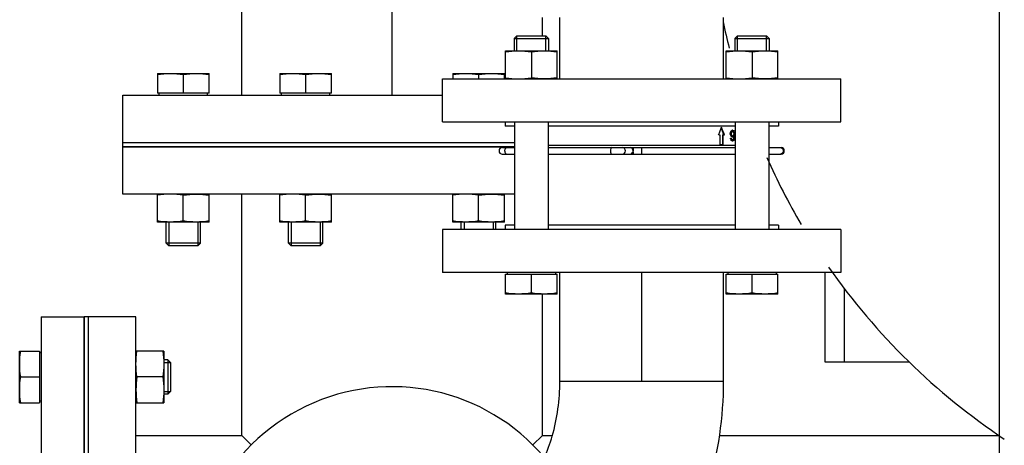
# Model space of a CAD drawing. Header units: millimetres. Extents: x 0 to 1189, y 0 to 841.
# Tile 111 of 172: x 411 to 429, y 543 to 551. Entities that reach past the tile are written whole.
import ezdxf

# ---------------------------------------------------------------- set-up
doc = ezdxf.new("R2010")
doc.units = ezdxf.units.MM
doc.header["$LTSCALE"] = 65.395
doc.linetypes.add('CENTER', pattern=[0.6, 0.375, -0.075, 0.075, -0.075])
for name, color, linetype in [('1907_153200_79_ABL106', 7, 'CONTINUOUS'), ('1907_153200_79_T1_PBL162', 7, 'CONTINUOUS'), ('1917_153701_09_PBL107', 7, 'CONTINUOUS'), ('32007_153200_01_ABL64', 7, 'CONTINUOUS'), ('32007_153200_01_T1_PBL86', 7, 'CONTINUOUS'), ('32007_153200_02_ABL108', 7, 'CONTINUOUS'), ('32007_153200_02_T4_PBL2145', 7, 'CONTINUOUS'), ('32007_153200_02_T5_PBL295', 7, 'CONTINUOUS'), ('32007_153200_02_T6_PBL161', 7, 'CONTINUOUS'), ('8M32E_GENSET_GRUNDRAHMEN_ABL59', 7, 'CONTINUOUS'), ('8M32E_GENSET_GRUNDRAHMEN_T1_PBL60', 7, 'CONTINUOUS'), ('8M32E_GENSET_VERROHRUNG_ABL25', 7, 'CONTINUOUS'), ('BOGEN-S-3D-45-76_1X2_9_PBL294', 7, 'CONTINUOUS'), ('BOGEN-S-3D-90-76_1X2_9_PBL310', 7, 'CONTINUOUS'), ('D931_1-M16X110_PBL124', 7, 'CONTINUOUS'), ('D931_1-M16X110_PBL126', 7, 'CONTINUOUS'), ('D931_1-M16X60_PBL34', 7, 'CONTINUOUS'), ('D931_1-M16X70_PBL113', 7, 'CONTINUOUS'), ('D931_1-M16X70_PBL35', 7, 'CONTINUOUS'), ('D931_1-M16X70_PBL36', 7, 'CONTINUOUS'), ('D934-M16_PBL114', 7, 'CONTINUOUS'), ('D934-M16_PBL149', 7, 'CONTINUOUS'), ('D934-M16_PBL172', 7, 'CONTINUOUS'), ('D934-M16_PBL40', 7, 'CONTINUOUS'), ('D934-M16_PBL72', 7, 'CONTINUOUS'), ('D934-M16_PBL94', 7, 'CONTINUOUS'), ('E1514-FF-DN125-PN16X2_PBL58', 7, 'CONTINUOUS'), ('E1514-FF-DN125-PN16X2_PBL63', 7, 'CONTINUOUS'), ('E1514-IBC_DN65PN40X2_PBL147', 7, 'CONTINUOUS'), ('E1514-IBC_DN65PN40X2_PBL148', 7, 'CONTINUOUS'), ('EN1092-1-01A-DN125-PN16_PBL65', 7, 'CONTINUOUS'), ('EN1092-1-01A-DN65_PN16-77_5_PBL109', 7, 'CONTINUOUS'), ('EN1092-1-01A-DN65_PN16-77_5_PBL110', 7, 'CONTINUOUS'), ('EN1092-1-01A-DN65_PN16-77_5_PBL2143', 7, 'CONTINUOUS'), ('EN1092-1-05A-DN125-PN16_PBL57', 7, 'CONTINUOUS'), ('GESTRA_RK_41_PN16_DN65_PBL167', 7, 'CONTINUOUS'), ('new_view_2_VBL0', 7, 'CONTINUOUS')]:
    doc.layers.add(name, color=color, linetype=linetype)

# ---------------------------------------------------------------- blocks, each defined once
blk = doc.blocks.new('D931_1-M16X60_PBL34', base_point=(412.018, 544.081))
at = {"layer": 'D931_1-M16X60_PBL34', "color": 7, "linetype": 'Continuous'}
for p, q in [((410.618, 543.602), (410.618, 544.561)), ((410.618, 544.561), (410.618, 544.561)), ((410.618, 544.561), (410.986, 544.561)), ((410.986, 544.561), (410.986, 543.601)), ((411.018, 544.531), (410.986, 544.531)), ((413.369, 544.401), (413.298, 544.401)), ((413.418, 544.352), (413.369, 544.401)), ((413.369, 544.401), (413.369, 543.761)), ((413.418, 544.352), (413.418, 543.81)), ((410.638, 544.081), (410.986, 544.081)), ((413.418, 543.81), (413.369, 543.761)), ((410.618, 543.601), (410.618, 543.602)), ((410.618, 543.601), (410.986, 543.601)), ((411.018, 543.631), (410.986, 543.631)), ((413.369, 543.761), (413.298, 543.761))]:
    blk.add_line(p, q, dxfattribs=at)
at = {"layer": 'D931_1-M16X60_PBL34', "color": 2, "linetype": 'Continuous'}
for p, q in [((413.298, 544.352), (413.418, 544.352)), ((413.298, 543.81), (413.418, 543.81))]:
    blk.add_line(p, q, dxfattribs=at)
at = {"layer": 'D931_1-M16X60_PBL34', "color": 7, "linetype": 'Continuous'}
for points in [[(410.638, 544.081), (410.626, 544.16), (410.611, 544.321), (410.626, 544.482), (410.638, 544.561)], [(410.638, 543.601), (410.626, 543.68), (410.611, 543.841), (410.626, 544.002), (410.638, 544.081)]]:
    blk.add_open_spline(points, degree=3, dxfattribs=at)
blk = doc.blocks.new('D931_1-M16X70_PBL35', base_point=(413.658, 548.121))
at = {"layer": 'D931_1-M16X70_PBL35', "color": 7, "linetype": 'Continuous'}
for p, q in [((413.178, 549.721), (413.178, 549.353)), ((413.178, 549.721), (414.137, 549.721)), ((413.178, 549.721), (413.178, 549.721)), ((413.658, 549.701), (413.658, 549.353)), ((414.138, 549.721), (414.137, 549.721)), ((414.138, 549.353), (414.138, 549.721)), ((414.138, 549.353), (413.178, 549.353)), ((413.208, 549.321), (413.208, 549.353)), ((414.108, 549.321), (414.108, 549.353)), ((413.338, 546.57), (413.338, 546.961)), ((413.978, 546.57), (413.978, 546.961)), ((413.387, 546.521), (413.338, 546.57)), ((413.978, 546.57), (413.338, 546.57)), ((413.929, 546.521), (413.387, 546.521)), ((413.929, 546.521), (413.978, 546.57))]:
    blk.add_line(p, q, dxfattribs=at)
at = {"layer": 'D931_1-M16X70_PBL35', "color": 2, "linetype": 'Continuous'}
for p, q in [((413.387, 546.961), (413.387, 546.521)), ((413.929, 546.961), (413.929, 546.521))]:
    blk.add_line(p, q, dxfattribs=at)
at = {"layer": 'D931_1-M16X70_PBL35', "color": 7, "linetype": 'Continuous'}
for points in [[(413.178, 549.701), (413.257, 549.713), (413.418, 549.728), (413.579, 549.713), (413.658, 549.701)], [(413.658, 549.701), (413.737, 549.713), (413.898, 549.728), (414.059, 549.713), (414.138, 549.701)]]:
    blk.add_open_spline(points, degree=3, dxfattribs=at)
blk = doc.blocks.new('D931_1-M16X70_PBL36', base_point=(415.931, 548.121))
at = {"layer": 'D931_1-M16X70_PBL36', "color": 7, "linetype": 'Continuous'}
for p, q in [((415.451, 549.721), (415.451, 549.353)), ((415.451, 549.721), (416.41, 549.721)), ((415.451, 549.721), (415.451, 549.721)), ((415.931, 549.701), (415.931, 549.353)), ((416.411, 549.721), (416.41, 549.721)), ((416.411, 549.353), (416.411, 549.721)), ((416.411, 549.353), (415.451, 549.353)), ((415.481, 549.321), (415.481, 549.353)), ((416.381, 549.321), (416.381, 549.353)), ((415.611, 546.57), (415.611, 546.961)), ((416.251, 546.57), (416.251, 546.961)), ((415.66, 546.521), (415.611, 546.57)), ((416.251, 546.57), (415.611, 546.57)), ((416.202, 546.521), (415.66, 546.521)), ((416.202, 546.521), (416.251, 546.57))]:
    blk.add_line(p, q, dxfattribs=at)
at = {"layer": 'D931_1-M16X70_PBL36', "color": 2, "linetype": 'Continuous'}
for p, q in [((415.66, 546.961), (415.66, 546.521)), ((416.202, 546.961), (416.202, 546.521))]:
    blk.add_line(p, q, dxfattribs=at)
at = {"layer": 'D931_1-M16X70_PBL36', "color": 7, "linetype": 'Continuous'}
for points in [[(415.451, 549.701), (415.53, 549.713), (415.691, 549.728), (415.852, 549.713), (415.931, 549.701)], [(415.931, 549.701), (416.01, 549.713), (416.171, 549.728), (416.332, 549.713), (416.411, 549.701)]]:
    blk.add_open_spline(points, degree=3, dxfattribs=at)
blk = doc.blocks.new('D934-M16_PBL40', base_point=(413.038, 544.081))
at = {"layer": 'D934-M16_PBL40', "color": 7, "linetype": 'Continuous'}
for p, q in [((413.298, 544.561), (412.778, 544.561)), ((413.298, 544.561), (413.298, 544.561)), ((413.298, 544.561), (413.298, 543.602)), ((413.278, 544.081), (412.798, 544.081)), ((412.778, 543.601), (413.298, 543.601)), ((413.298, 543.601), (413.298, 543.602))]:
    blk.add_line(p, q, dxfattribs=at)
for points in [[(412.798, 544.081), (412.786, 544.16), (412.771, 544.321), (412.786, 544.482), (412.798, 544.561)], [(413.278, 544.561), (413.29, 544.482), (413.306, 544.321), (413.29, 544.16), (413.278, 544.081)], [(412.798, 544.081), (412.786, 544.002), (412.771, 543.841), (412.786, 543.68), (412.798, 543.601)], [(413.278, 544.081), (413.29, 544.002), (413.306, 543.841), (413.29, 543.68), (413.278, 543.601)]]:
    blk.add_open_spline(points, degree=3, dxfattribs=at)
blk = doc.blocks.new('EN1092-1-05A-DN125-PN16_PBL57', base_point=(411.418, 540.201))
at = {"layer": 'EN1092-1-05A-DN125-PN16_PBL57', "color": 7, "linetype": 'Continuous'}
for p, q in [((411.018, 545.201), (411.018, 535.201)), ((411.018, 545.201), (411.818, 545.201)), ((411.818, 545.201), (411.818, 535.201)), ((411.018, 535.201), (411.818, 535.201))]:
    blk.add_line(p, q, dxfattribs=at)
blk = doc.blocks.new('E1514-FF-DN125-PN16X2_PBL58', base_point=(411.858, 540.201))
at = {"layer": 'E1514-FF-DN125-PN16X2_PBL58', "color": 7, "linetype": 'Continuous'}
for p, q in [((411.818, 535.201), (411.818, 545.201)), ((411.898, 545.201), (411.818, 545.201)), ((411.898, 535.201), (411.898, 545.201)), ((411.898, 535.201), (411.818, 535.201))]:
    blk.add_line(p, q, dxfattribs=at)
blk = doc.blocks.new('E1514-FF-DN125-PN16X2_PBL63', base_point=(416.176, 548.401))
at = {"layer": 'E1514-FF-DN125-PN16X2_PBL63', "color": 7, "linetype": 'Continuous'}
for p, q in [((412.538, 548.361), (412.538, 548.441)), ((412.538, 548.441), (419.814, 548.441)), ((412.538, 548.361), (419.814, 548.361))]:
    blk.add_line(p, q, dxfattribs=at)
blk = doc.blocks.new('EN1092-1-01A-DN125-PN16_PBL65', base_point=(416.176, 548.881))
at = {"layer": 'EN1092-1-01A-DN125-PN16_PBL65', "color": 7, "linetype": 'Continuous'}
for p, q in [((412.538, 548.441), (412.538, 549.321)), ((412.538, 549.321), (418.477, 549.321)), ((412.538, 548.441), (419.814, 548.441))]:
    blk.add_line(p, q, dxfattribs=at)
blk = doc.blocks.new('32007_153200_01_T1_PBL86', base_point=(417.538, 563.881))
at = {"layer": '32007_153200_01_T1_PBL86', "color": 7, "linetype": 'Continuous'}
for p, q in [((414.744, 549.321), (414.744, 557.561)), ((420.332, 550.423), (420.332, 550.761))]:
    blk.add_line(p, q, dxfattribs=at)
at = {"layer": '32007_153200_01_T1_PBL86', "color": 2, "linetype": 'CENTER'}
blk.add_line((417.538, 549.321), (417.538, 557.561), dxfattribs=at)
blk = doc.blocks.new('32007_153200_01_ABL64', base_point=(416.758, 563.941))
at = {"layer": '32007_153200_01_T1_PBL86'}
blk.add_blockref('32007_153200_01_T1_PBL86', (417.538, 563.881), dxfattribs=at)
at = {"layer": 'EN1092-1-01A-DN125-PN16_PBL65'}
blk.add_blockref('EN1092-1-01A-DN125-PN16_PBL65', (416.176, 548.881), dxfattribs=at)
blk = doc.blocks.new('D934-M16_PBL72', base_point=(413.658, 547.221))
at = {"layer": 'D934-M16_PBL72', "color": 7, "linetype": 'Continuous'}
for p, q in [((413.178, 546.961), (413.178, 547.481)), ((413.658, 546.981), (413.658, 547.461)), ((414.138, 546.961), (414.138, 547.481)), ((413.178, 546.961), (413.178, 546.961)), ((414.137, 546.961), (413.178, 546.961)), ((414.138, 546.961), (414.137, 546.961))]:
    blk.add_line(p, q, dxfattribs=at)
for points in [[(413.658, 547.461), (413.579, 547.473), (413.418, 547.488), (413.257, 547.473), (413.178, 547.461)], [(413.658, 547.461), (413.737, 547.473), (413.898, 547.488), (414.059, 547.473), (414.138, 547.461)], [(413.658, 546.981), (413.579, 546.968), (413.418, 546.953), (413.257, 546.968), (413.178, 546.981)], [(414.138, 546.981), (414.059, 546.968), (413.898, 546.953), (413.737, 546.968), (413.658, 546.981)]]:
    blk.add_open_spline(points, degree=3, dxfattribs=at)
blk = doc.blocks.new('D934-M16_PBL94', base_point=(415.931, 547.221))
at = {"layer": 'D934-M16_PBL94', "color": 7, "linetype": 'Continuous'}
for p, q in [((415.451, 546.961), (415.451, 547.481)), ((415.931, 546.981), (415.931, 547.461)), ((416.411, 546.961), (416.411, 547.481)), ((415.451, 546.961), (415.451, 546.961)), ((416.41, 546.961), (415.451, 546.961)), ((416.411, 546.961), (416.41, 546.961))]:
    blk.add_line(p, q, dxfattribs=at)
for points in [[(415.931, 547.461), (415.852, 547.473), (415.691, 547.488), (415.53, 547.473), (415.451, 547.461)], [(415.931, 547.461), (416.01, 547.473), (416.171, 547.488), (416.332, 547.473), (416.411, 547.461)], [(415.931, 546.981), (415.852, 546.968), (415.691, 546.953), (415.53, 546.968), (415.451, 546.981)], [(416.411, 546.981), (416.332, 546.968), (416.171, 546.953), (416.01, 546.968), (415.931, 546.981)]]:
    blk.add_open_spline(points, degree=3, dxfattribs=at)
blk = doc.blocks.new('1917_153701_09_PBL107', base_point=(422.177, 554.423))
at = {"layer": '1917_153701_09_PBL107', "color": 7, "linetype": 'Continuous'}
for p, q in [((418.477, 554.823), (418.477, 554.023)), ((418.477, 554.823), (425.877, 554.823)), ((425.877, 554.823), (425.877, 554.023)), ((418.477, 554.023), (425.877, 554.023))]:
    blk.add_line(p, q, dxfattribs=at)
blk = doc.blocks.new('EN1092-1-01A-DN65_PN16-77_5_PBL110', base_point=(422.177, 549.223))
at = {"layer": 'EN1092-1-01A-DN65_PN16-77_5_PBL110', "color": 7, "linetype": 'Continuous'}
for p, q in [((418.477, 548.823), (418.477, 549.623)), ((418.477, 549.623), (425.877, 549.623)), ((425.877, 548.823), (425.877, 549.623)), ((418.477, 548.823), (425.877, 548.823))]:
    blk.add_line(p, q, dxfattribs=at)
blk = doc.blocks.new('1907_153200_79_T1_PBL162', base_point=(422.177, 551.823))
at = {"layer": '1907_153200_79_T1_PBL162', "color": 7, "linetype": 'Continuous'}
for p, q in [((420.655, 552.761), (420.655, 554.023)), ((423.699, 552.761), (423.699, 554.023)), ((420.655, 549.623), (420.655, 550.761)), ((423.699, 549.623), (423.699, 550.761))]:
    blk.add_line(p, q, dxfattribs=at)
blk = doc.blocks.new('1907_153200_79_ABL106', base_point=(422.177, 551.823))
at = {"layer": '1907_153200_79_T1_PBL162'}
blk.add_blockref('1907_153200_79_T1_PBL162', (422.177, 551.823), dxfattribs=at)
at = {"layer": '1917_153701_09_PBL107'}
blk.add_blockref('1917_153701_09_PBL107', (422.177, 554.423), dxfattribs=at)
at = {"layer": 'EN1092-1-01A-DN65_PN16-77_5_PBL110'}
blk.add_blockref('EN1092-1-01A-DN65_PN16-77_5_PBL110', (422.177, 549.223), dxfattribs=at)
blk = doc.blocks.new('EN1092-1-01A-DN65_PN16-77_5_PBL109', base_point=(422.177, 546.423))
at = {"layer": 'EN1092-1-01A-DN65_PN16-77_5_PBL109', "color": 7, "linetype": 'Continuous'}
for p, q in [((418.477, 546.823), (418.477, 546.023)), ((425.877, 546.823), (418.477, 546.823)), ((425.877, 546.823), (425.877, 546.023)), ((425.877, 546.023), (418.477, 546.023))]:
    blk.add_line(p, q, dxfattribs=at)
blk = doc.blocks.new('32007_153200_02_T6_PBL161', base_point=(422.177, 545.012))
at = {"layer": '32007_153200_02_T6_PBL161', "color": 7, "linetype": 'Continuous'}
for p, q in [((420.655, 544.001), (420.655, 546.023)), ((423.699, 544.001), (423.699, 546.023)), ((420.655, 544.001), (423.699, 544.001))]:
    blk.add_line(p, q, dxfattribs=at)
at = {"layer": '32007_153200_02_T6_PBL161', "color": 2, "linetype": 'CENTER'}
blk.add_line((422.177, 544.001), (422.177, 546.023), dxfattribs=at)
blk = doc.blocks.new('BOGEN-S-3D-45-76_1X2_9_PBL294', base_point=(418.299, 540.201))
at = {"layer": 'BOGEN-S-3D-45-76_1X2_9_PBL294', "color": 7, "linetype": 'Continuous'}
for p, q in [((417.538, 541.723), (418.651, 541.723)), ((417.538, 538.679), (418.651, 538.679))]:
    blk.add_line(p, q, dxfattribs=at)
for centre, radius, start, end in [((417.538, 540.201), 1.522, 90, 270), ((419.291, 540.32), 1.698, 152.1736, 158.9494), ((419.46, 540.255), 1.879, 158.9371, 165.2697), ((419.601, 540.217), 2.024, 165.2578, 171.2834), ((419.694, 540.203), 2.118, 171.272, 177.1178), ((419.726, 540.201), 2.151, 177.1067, 182.8933), ((419.694, 540.199), 2.118, 182.8822, 188.728), ((419.601, 540.184), 2.024, 188.7166, 194.7422), ((419.46, 540.147), 1.879, 194.7303, 201.0629), ((419.291, 540.081), 1.698, 201.0506, 207.8264)]:
    blk.add_arc(centre, radius, start, end, dxfattribs=at)
for points in [[(418.275, 541.627), (418.226, 541.601), (418.179, 541.57), (418.135, 541.537)], [(418.422, 541.688), (418.372, 541.672), (418.322, 541.652), (418.275, 541.627)], [(418.651, 541.723), (418.574, 541.723), (418.496, 541.711), (418.422, 541.688)], [(418.006, 541.419), (417.964, 541.375), (417.926, 541.327), (417.89, 541.277)], [(418.135, 541.537), (418.089, 541.501), (418.046, 541.461), (418.006, 541.419)], [(417.89, 541.277), (417.853, 541.225), (417.82, 541.17), (417.79, 541.113)], [(417.79, 539.289), (417.82, 539.232), (417.853, 539.177), (417.89, 539.125)], [(417.89, 539.125), (417.926, 539.075), (417.964, 539.027), (418.006, 538.982)], [(418.006, 538.982), (418.046, 538.94), (418.089, 538.9), (418.135, 538.865)], [(418.135, 538.865), (418.179, 538.831), (418.226, 538.801), (418.275, 538.775)], [(418.275, 538.775), (418.322, 538.75), (418.372, 538.729), (418.422, 538.714)], [(418.422, 538.714), (418.496, 538.691), (418.574, 538.679), (418.651, 538.679)]]:
    blk.add_open_spline(points, degree=3, dxfattribs=at)
blk = doc.blocks.new('32007_153200_02_T5_PBL295', base_point=(418.532, 540.201))
at = {"layer": '32007_153200_02_T5_PBL295', "color": 7, "linetype": 'Continuous'}
for p, q in [((418.651, 541.723), (419.49, 541.723)), ((418.651, 538.679), (419.49, 538.679))]:
    blk.add_line(p, q, dxfattribs=at)
for centre, radius, start, end in [((419.767, 540.549), 1.268, 136.0974, 142.7303), ((420.091, 540.339), 1.655, 151.446, 156.662), ((420.411, 540.224), 1.995, 164.9072, 168.7597), ((420.531, 540.202), 2.117, 168.8139, 180.0393), ((420.531, 540.199), 2.117, 179.9607, 191.1861), ((420.411, 540.177), 1.995, 191.2403, 195.0928), ((420.091, 540.063), 1.655, 203.338, 208.554), ((419.767, 539.853), 1.268, 217.2697, 223.9026)]:
    blk.add_arc(centre, radius, start, end, dxfattribs=at)
for points, knots in [([(418.651, 541.723), (418.509, 541.723), (418.202, 541.63), (417.852, 541.275), (417.626, 540.777), (417.575, 540.397), (417.575, 540.201)], [0, 0, 0, 0, 0.209467, 0.444656, 0.712031, 1, 1, 1, 1]), ([(417.575, 540.201), (417.575, 540.005), (417.626, 539.624), (417.852, 539.126), (418.202, 538.771), (418.509, 538.679), (418.651, 538.679)], [0, 0, 0, 0, 0.287969, 0.555344, 0.790533, 1, 1, 1, 1])]:
    blk.add_open_spline(points, degree=3, knots=knots, dxfattribs=at)
for points in [[(419.116, 541.628), (419.076, 541.607), (419.037, 541.583), (419, 541.556)], [(419.278, 541.693), (419.222, 541.677), (419.168, 541.655), (419.116, 541.628)], [(419.49, 541.723), (419.419, 541.723), (419.347, 541.712), (419.278, 541.693)], [(419, 541.556), (418.947, 541.518), (418.898, 541.475), (418.854, 541.428)], [(418.758, 541.317), (418.713, 541.258), (418.673, 541.195), (418.637, 541.13)], [(418.572, 540.995), (418.536, 540.913), (418.507, 540.829), (418.484, 540.744)], [(418.484, 539.658), (418.507, 539.572), (418.536, 539.488), (418.572, 539.407)], [(418.637, 539.272), (418.673, 539.206), (418.713, 539.144), (418.758, 539.085)], [(418.854, 538.973), (418.898, 538.927), (418.947, 538.884), (419, 538.846)], [(419, 538.846), (419.037, 538.819), (419.076, 538.795), (419.116, 538.773)], [(419.116, 538.773), (419.168, 538.746), (419.222, 538.724), (419.278, 538.708)], [(419.278, 538.708), (419.347, 538.689), (419.419, 538.679), (419.49, 538.679)]]:
    blk.add_open_spline(points, degree=3, dxfattribs=at)
blk = doc.blocks.new('BOGEN-S-3D-90-76_1X2_9_PBL310', base_point=(421.056, 541.34))
at = {"layer": 'BOGEN-S-3D-90-76_1X2_9_PBL310', "color": 7, "linetype": 'Continuous'}
blk.add_line((420.655, 544.001), (423.699, 544.001), dxfattribs=at)
for points, knots in [([(419.49, 538.679), (419.784, 538.679), (420.376, 538.756), (421.21, 539.092), (421.951, 539.62), (422.794, 540.546), (423.512, 542.024), (423.699, 543.335), (423.699, 544.001)], [0, 0, 0, 0, 0.117639, 0.235998, 0.356003, 0.478691, 0.733646, 1, 1, 1, 1]), ([(419.49, 541.723), (419.579, 541.723), (419.746, 541.786), (419.964, 541.959), (420.273, 542.33), (420.572, 543.023), (420.655, 543.658), (420.655, 544.001)], [0, 0, 0, 0, 0.098097, 0.185575, 0.305491, 0.623657, 1, 1, 1, 1]), ([(419.49, 541.723), (419.347, 541.723), (419.041, 541.63), (418.69, 541.275), (418.465, 540.777), (418.414, 540.397), (418.414, 540.201)], [0, 0, 0, 0, 0.209467, 0.444656, 0.71203, 1, 1, 1, 1]), ([(418.414, 540.201), (418.414, 540.005), (418.465, 539.624), (418.69, 539.126), (419.041, 538.771), (419.347, 538.679), (419.49, 538.679)], [0, 0, 0, 0, 0.28797, 0.555344, 0.790533, 1, 1, 1, 1])]:
    blk.add_open_spline(points, degree=3, knots=knots, dxfattribs=at)
blk = doc.blocks.new('EN1092-1-01A-DN65_PN16-77_5_PBL2143', base_point=(417.538, 540.201))
at = {"layer": 'EN1092-1-01A-DN65_PN16-77_5_PBL2143', "color": 7, "linetype": 'Continuous'}
for radius, start, end in [(3.7, 40.1051, 342.054), (1.55, 82.6521, 281.049)]:
    blk.add_arc((417.538, 540.201), radius, start, end, dxfattribs=at)
blk = doc.blocks.new('32007_153200_02_T4_PBL2145', base_point=(416.779, 540.199))
at = {"layer": '32007_153200_02_T4_PBL2145', "color": 7, "linetype": 'Continuous'}
for start, end in [(110.4336, 118.6573), (94.0699, 102.2937), (126.7972, 135.021), (143.1609, 151.3846), (159.5245, 167.7482), (175.8778, 184.1222), (192.2518, 200.4755), (208.6154, 216.8391), (224.979, 233.2028), (241.3427, 249.5664), (257.7063, 265.9301)]:
    blk.add_arc((417.538, 540.201), 1.522, start, end, dxfattribs=at)
blk = doc.blocks.new('32007_153200_02_ABL108', base_point=(419.858, 541.662))
at = {"layer": '32007_153200_02_T4_PBL2145'}
blk.add_blockref('32007_153200_02_T4_PBL2145', (416.779, 540.199), dxfattribs=at)
at = {"layer": '32007_153200_02_T5_PBL295'}
blk.add_blockref('32007_153200_02_T5_PBL295', (418.532, 540.201), dxfattribs=at)
at = {"layer": '32007_153200_02_T6_PBL161'}
blk.add_blockref('32007_153200_02_T6_PBL161', (422.177, 545.012), dxfattribs=at)
at = {"layer": 'BOGEN-S-3D-45-76_1X2_9_PBL294'}
blk.add_blockref('BOGEN-S-3D-45-76_1X2_9_PBL294', (418.299, 540.201), dxfattribs=at)
at = {"layer": 'BOGEN-S-3D-90-76_1X2_9_PBL310'}
blk.add_blockref('BOGEN-S-3D-90-76_1X2_9_PBL310', (421.056, 541.34), dxfattribs=at)
at = {"layer": 'EN1092-1-01A-DN65_PN16-77_5_PBL109'}
blk.add_blockref('EN1092-1-01A-DN65_PN16-77_5_PBL109', (422.177, 546.423), dxfattribs=at)
at = {"layer": 'EN1092-1-01A-DN65_PN16-77_5_PBL2143'}
blk.add_blockref('EN1092-1-01A-DN65_PN16-77_5_PBL2143', (417.538, 540.201), dxfattribs=at)
blk = doc.blocks.new('D931_1-M16X70_PBL113', base_point=(419.145, 548.272))
at = {"layer": 'D931_1-M16X70_PBL113', "color": 7, "linetype": 'Continuous'}
for p, q in [((418.665, 549.721), (418.665, 549.623)), ((418.665, 549.721), (418.666, 549.721)), ((418.666, 549.721), (419.625, 549.721)), ((419.145, 549.701), (419.145, 549.623)), ((419.625, 549.623), (419.625, 549.721)), ((419.625, 549.721), (419.625, 549.721)), ((418.825, 546.823), (418.825, 546.961)), ((419.465, 546.823), (419.465, 546.961))]:
    blk.add_line(p, q, dxfattribs=at)
at = {"layer": 'D931_1-M16X70_PBL113', "color": 2, "linetype": 'Continuous'}
for p, q in [((418.875, 546.961), (418.875, 546.823)), ((419.416, 546.961), (419.416, 546.823))]:
    blk.add_line(p, q, dxfattribs=at)
at = {"layer": 'D931_1-M16X70_PBL113', "color": 7, "linetype": 'Continuous'}
for points in [[(418.665, 549.701), (418.745, 549.713), (418.905, 549.728), (419.066, 549.713), (419.145, 549.701)], [(419.145, 549.701), (419.225, 549.713), (419.385, 549.728), (419.546, 549.713), (419.625, 549.701)]]:
    blk.add_open_spline(points, degree=3, dxfattribs=at)
blk = doc.blocks.new('D934-M16_PBL114', base_point=(419.145, 547.221))
at = {"layer": 'D934-M16_PBL114', "color": 7, "linetype": 'Continuous'}
for p, q in [((418.665, 546.961), (418.665, 547.481)), ((419.145, 546.981), (419.145, 547.461)), ((419.625, 546.961), (419.625, 547.481)), ((418.665, 546.961), (418.666, 546.961)), ((419.625, 546.961), (418.666, 546.961)), ((419.625, 546.961), (419.625, 546.961))]:
    blk.add_line(p, q, dxfattribs=at)
for points in [[(419.145, 547.461), (419.066, 547.473), (418.905, 547.488), (418.745, 547.473), (418.665, 547.461)], [(419.145, 547.461), (419.225, 547.473), (419.385, 547.488), (419.546, 547.473), (419.625, 547.461)], [(419.145, 546.981), (419.066, 546.968), (418.905, 546.953), (418.745, 546.968), (418.665, 546.981)], [(419.625, 546.981), (419.546, 546.968), (419.385, 546.953), (419.225, 546.968), (419.145, 546.981)]]:
    blk.add_open_spline(points, degree=3, dxfattribs=at)
blk = doc.blocks.new('D931_1-M16X110_PBL124', base_point=(420.126, 548.023))
at = {"layer": 'D931_1-M16X110_PBL124', "color": 7, "linetype": 'Continuous'}
for p, q in [((419.855, 550.423), (419.806, 550.374)), ((419.806, 550.374), (419.806, 550.143)), ((419.806, 550.374), (420.446, 550.374)), ((419.855, 550.423), (420.397, 550.423)), ((420.397, 550.423), (420.446, 550.374)), ((420.446, 550.374), (420.446, 550.143)), ((419.814, 548.823), (419.814, 546.823)), ((420.438, 548.823), (420.438, 546.823)), ((419.646, 545.623), (419.646, 545.991)), ((419.646, 545.991), (420.606, 545.991)), ((419.676, 546.023), (419.676, 545.991)), ((420.126, 545.643), (420.126, 545.991)), ((420.576, 546.023), (420.576, 545.991)), ((420.606, 545.623), (420.606, 545.991)), ((420.606, 545.623), (419.646, 545.623))]:
    blk.add_line(p, q, dxfattribs=at)
at = {"layer": 'D931_1-M16X110_PBL124', "color": 2, "linetype": 'Continuous'}
for p, q in [((419.855, 550.143), (419.855, 550.423)), ((420.397, 550.143), (420.397, 550.423))]:
    blk.add_line(p, q, dxfattribs=at)
at = {"layer": 'D931_1-M16X110_PBL124', "color": 7, "linetype": 'Continuous'}
for points in [[(419.886, 545.623), (419.806, 545.623), (419.726, 545.631), (419.646, 545.643)], [(420.126, 545.643), (420.047, 545.631), (419.967, 545.623), (419.886, 545.623)], [(420.366, 545.623), (420.286, 545.623), (420.206, 545.631), (420.126, 545.643)], [(420.606, 545.643), (420.527, 545.631), (420.447, 545.623), (420.366, 545.623)]]:
    blk.add_open_spline(points, degree=3, dxfattribs=at)
blk = doc.blocks.new('D931_1-M16X110_PBL126', base_point=(424.227, 548.023))
at = {"layer": 'D931_1-M16X110_PBL126', "color": 7, "linetype": 'Continuous'}
for p, q in [((423.957, 550.423), (423.907, 550.374)), ((423.907, 550.374), (423.907, 550.143)), ((423.907, 550.374), (424.547, 550.374)), ((423.957, 550.423), (424.498, 550.423)), ((424.498, 550.423), (424.547, 550.374)), ((424.547, 550.374), (424.547, 550.143)), ((423.915, 548.823), (423.915, 546.823)), ((424.539, 548.823), (424.539, 546.823)), ((423.747, 545.623), (423.747, 545.991)), ((423.747, 545.991), (424.707, 545.991)), ((423.777, 546.023), (423.777, 545.991)), ((424.227, 545.643), (424.227, 545.991)), ((424.677, 546.023), (424.677, 545.991)), ((424.707, 545.623), (424.707, 545.991)), ((424.707, 545.623), (423.747, 545.623))]:
    blk.add_line(p, q, dxfattribs=at)
at = {"layer": 'D931_1-M16X110_PBL126', "color": 2, "linetype": 'Continuous'}
for p, q in [((423.957, 550.143), (423.957, 550.423)), ((424.498, 550.143), (424.498, 550.423))]:
    blk.add_line(p, q, dxfattribs=at)
at = {"layer": 'D931_1-M16X110_PBL126', "color": 7, "linetype": 'Continuous'}
for points in [[(423.987, 545.623), (423.907, 545.623), (423.827, 545.631), (423.747, 545.643)], [(424.227, 545.643), (424.148, 545.631), (424.068, 545.623), (423.987, 545.623)], [(424.467, 545.623), (424.387, 545.623), (424.307, 545.631), (424.227, 545.643)], [(424.707, 545.643), (424.628, 545.631), (424.548, 545.623), (424.467, 545.623)]]:
    blk.add_open_spline(points, degree=3, dxfattribs=at)
blk = doc.blocks.new('E1514-IBC_DN65PN40X2_PBL147', base_point=(422.177, 548.783))
at = {"layer": 'E1514-IBC_DN65PN40X2_PBL147', "color": 7, "linetype": 'Continuous'}
for p, q in [((419.637, 548.823), (419.637, 548.743)), ((419.814, 548.743), (419.637, 548.743)), ((423.915, 548.743), (420.438, 548.743)), ((424.717, 548.743), (424.539, 548.743)), ((424.717, 548.823), (424.717, 548.743))]:
    blk.add_line(p, q, dxfattribs=at)
blk = doc.blocks.new('E1514-IBC_DN65PN40X2_PBL148', base_point=(422.177, 546.863))
at = {"layer": 'E1514-IBC_DN65PN40X2_PBL148', "color": 7, "linetype": 'Continuous'}
for p, q in [((419.637, 546.903), (419.637, 546.823)), ((419.814, 546.903), (419.637, 546.903)), ((423.915, 546.903), (420.438, 546.903)), ((424.717, 546.903), (424.539, 546.903)), ((424.717, 546.903), (424.717, 546.823))]:
    blk.add_line(p, q, dxfattribs=at)
blk = doc.blocks.new('D934-M16_PBL149', base_point=(420.126, 549.883))
at = {"layer": 'D934-M16_PBL149', "color": 7, "linetype": 'Continuous'}
for p, q in [((419.646, 549.624), (419.646, 550.143)), ((419.646, 550.143), (419.647, 550.143)), ((419.647, 550.143), (420.606, 550.143)), ((420.126, 550.123), (420.126, 549.643)), ((420.606, 549.624), (420.606, 550.143)), ((420.606, 550.143), (420.606, 550.143))]:
    blk.add_line(p, q, dxfattribs=at)
for points in [[(419.646, 550.123), (419.726, 550.136), (419.886, 550.151), (420.047, 550.136), (420.126, 550.123)], [(420.126, 550.123), (420.206, 550.136), (420.366, 550.151), (420.527, 550.136), (420.606, 550.123)], [(419.646, 549.643), (419.726, 549.631), (419.886, 549.616), (420.047, 549.631), (420.126, 549.643)], [(420.606, 549.643), (420.527, 549.631), (420.366, 549.616), (420.206, 549.631), (420.126, 549.643)]]:
    blk.add_open_spline(points, degree=3, dxfattribs=at)
blk = doc.blocks.new('GESTRA_RK_41_PN16_DN65_PBL167', base_point=(422.197, 548.473))
at = {"layer": 'GESTRA_RK_41_PN16_DN65_PBL167', "color": 7, "linetype": 'Continuous'}
for p, q in [((423.607, 548.583), (423.63, 548.583)), ((423.63, 548.583), (423.63, 548.403)), ((423.678, 548.583), (423.678, 548.403)), ((423.678, 548.583), (423.713, 548.583)), ((423.691, 548.403), (423.691, 548.583)), ((423.7, 548.583), (423.699, 548.586)), ((423.822, 548.602), (423.823, 548.607)), ((423.866, 548.65), (423.851, 548.65)), ((423.867, 548.559), (423.852, 548.559)), ((423.865, 548.664), (423.863, 548.666)), ((423.876, 548.563), (423.879, 548.566)), ((423.896, 548.564), (423.881, 548.564)), ((421.965, 548.343), (422.946, 548.343)), ((423.63, 548.403), (423.691, 548.403)), ((423.848, 548.497), (423.834, 548.497)), ((423.865, 548.486), (423.85, 548.486))]:
    blk.add_line(p, q, dxfattribs=at)
at = {"layer": 'GESTRA_RK_41_PN16_DN65_PBL167', "color": 9, "linetype": 'Continuous'}
for p, q in [((423.84, 548.603), (423.825, 548.603)), ((423.912, 548.573), (423.897, 548.573)), ((423.915, 548.383), (420.438, 548.383)), ((422.017, 548.343), (422.017, 548.283)), ((422.177, 548.223), (422.177, 548.343)), ((423.898, 548.489), (423.883, 548.489)), ((422.017, 548.267), (422.017, 548.283)), ((422.017, 548.267), (422.017, 548.223))]:
    blk.add_line(p, q, dxfattribs=at)
at = {"layer": 'GESTRA_RK_41_PN16_DN65_PBL167', "color": 6, "linetype": 'Continuous'}
for p, q in [((419.587, 548.343), (419.814, 548.343)), ((420.438, 548.343), (421.965, 548.343)), ((422.946, 548.343), (423.915, 548.343)), ((424.539, 548.343), (424.767, 548.343)), ((419.587, 548.223), (419.814, 548.223)), ((420.438, 548.223), (423.915, 548.223)), ((424.539, 548.223), (424.767, 548.223))]:
    blk.add_line(p, q, dxfattribs=at)
at = {"layer": 'GESTRA_RK_41_PN16_DN65_PBL167', "color": 7, "linetype": 'Continuous'}
for centre, radius, start, end in [((406.936, 555.113), 17.903, 338.6094, 339.0898), ((407.575, 542.636), 17.187, 20.2563, 20.6836), ((407.686, 542.62), 17.101, 20.4089, 20.9102), ((423.869, 548.603), 0.0438, 180.0053, 181.5614), ((423.842, 548.57), 0.0339, 294.3039, 295.3135), ((423.83, 548.591), 0.0584, 305.4197, 319.9261), ((423.734, 548.573), 0.162, 10.2418, 12.1293), ((423.733, 548.573), 0.164, 7.9603, 10.2421), ((423.733, 548.573), 0.163, 0.0249, 7.9769), ((423.449, 548.573), 0.448, 358.8016, 0.0139), ((423.15, 554.309), 5.832, 276.6433, 276.8103), ((423.897, 548.528), 0.0733, 206.0307, 206.8692), ((423.85, 548.498), 0.0321, 280.9154, 293.6566), ((423.824, 548.521), 0.0669, 331.8153, 333.3383), ((423.815, 548.525), 0.0764, 333.406, 337.8025)]:
    blk.add_arc(centre, radius, start, end, dxfattribs=at)
at = {"layer": 'GESTRA_RK_41_PN16_DN65_PBL167', "color": 6, "linetype": 'Continuous'}
for centre, start, end in [((419.586, 548.283), 90, 270), ((424.767, 548.283), 270, 90)]:
    blk.add_arc(centre, 0.06, start, end, dxfattribs=at)
at = {"layer": 'GESTRA_RK_41_PN16_DN65_PBL167', "color": 9, "linetype": 'Continuous'}
blk.add_arc((421.948, 548.283), 0.0689, 346.7917, 0.0068, dxfattribs=at)
at = {"layer": 'GESTRA_RK_41_PN16_DN65_PBL167', "color": 7, "linetype": 'Continuous'}
for points, knots in [([(423.863, 548.537), (423.852, 548.537), (423.832, 548.563), (423.822, 548.587), (423.822, 548.602)], [0, 0, 0, 0, 0.430335, 1, 1, 1, 1]), ([(423.825, 548.603), (423.825, 548.614), (423.831, 548.631), (423.844, 548.65), (423.851, 548.65)], [0, 0, 0, 0, 0.589539, 1, 1, 1, 1]), ([(423.852, 548.559), (423.844, 548.559), (423.831, 548.576), (423.826, 548.592), (423.825, 548.602)], [0, 0, 0, 0, 0.418525, 1, 1, 1, 1]), ([(423.866, 548.65), (423.858, 548.65), (423.845, 548.631), (423.84, 548.614), (423.84, 548.603)], [0, 0, 0, 0, 0.411466, 1, 1, 1, 1]), ([(423.84, 548.603), (423.84, 548.593), (423.845, 548.576), (423.859, 548.559), (423.867, 548.559)], [0, 0, 0, 0, 0.579142, 1, 1, 1, 1]), ([(423.844, 548.657), (423.846, 548.659), (423.852, 548.665), (423.86, 548.67), (423.866, 548.67)], [0, 0, 0, 0, 0.311137, 1, 1, 1, 1]), ([(423.857, 548.539), (423.858, 548.54), (423.86, 548.541), (423.862, 548.543), (423.863, 548.543)], [0, 0, 0, 0, 0.482781, 1, 1, 1, 1]), ([(423.863, 548.666), (423.862, 548.666), (423.861, 548.667), (423.859, 548.668), (423.858, 548.668)], [0, 0, 0, 0, 0.512997, 1, 1, 1, 1]), ([(423.896, 548.564), (423.891, 548.553), (423.88, 548.542), (423.866, 548.537), (423.863, 548.537)], [0, 0, 0, 0, 0.800028, 1, 1, 1, 1]), ([(423.866, 548.67), (423.88, 548.67), (423.906, 548.631), (423.912, 548.596), (423.912, 548.573)], [0, 0, 0, 0, 0.379308, 1, 1, 1, 1]), ([(423.893, 548.602), (423.893, 548.613), (423.887, 548.63), (423.874, 548.65), (423.866, 548.65)], [0, 0, 0, 0, 0.575618, 1, 1, 1, 1]), ([(423.867, 548.559), (423.868, 548.559), (423.872, 548.56), (423.874, 548.562), (423.876, 548.563)], [0, 0, 0, 0, 0.451515, 1, 1, 1, 1]), ([(423.879, 548.493), (423.886, 548.5), (423.892, 548.525), (423.896, 548.549), (423.896, 548.564)], [0, 0, 0, 0, 0.402552, 1, 1, 1, 1]), ([(423.886, 548.496), (423.888, 548.5), (423.895, 548.522), (423.896, 548.545), (423.897, 548.564)], [0, 0, 0, 0, 0.202137, 1, 1, 1, 1]), ([(423.912, 548.573), (423.912, 548.564), (423.911, 548.536), (423.907, 548.506), (423.898, 548.489)], [0, 0, 0, 0, 0.314616, 1, 1, 1, 1]), ([(423.842, 548.518), (423.842, 548.516), (423.843, 548.508), (423.845, 548.501), (423.848, 548.497)], [0, 0, 0, 0, 0.309692, 1, 1, 1, 1]), ([(423.898, 548.489), (423.896, 548.485), (423.888, 548.474), (423.874, 548.466), (423.864, 548.466)], [0, 0, 0, 0, 0.286976, 1, 1, 1, 1]), ([(423.865, 548.486), (423.867, 548.486), (423.87, 548.487), (423.873, 548.488), (423.875, 548.489)], [0, 0, 0, 0, 0.500006, 1, 1, 1, 1]), ([(423.875, 548.489), (423.876, 548.49), (423.877, 548.491), (423.878, 548.492), (423.879, 548.493)], [0, 0, 0, 0, 0.48632, 1, 1, 1, 1])]:
    blk.add_open_spline(points, degree=3, knots=knots, dxfattribs=at)
for points in [[(423.823, 548.607), (423.824, 548.625), (423.832, 548.643), (423.844, 548.657)], [(423.874, 548.654), (423.871, 548.658), (423.868, 548.661), (423.865, 548.664)], [(423.891, 548.618), (423.887, 548.631), (423.882, 548.643), (423.874, 548.654)], [(423.874, 548.553), (423.877, 548.557), (423.879, 548.56), (423.881, 548.564)], [(423.879, 548.566), (423.887, 548.575), (423.893, 548.589), (423.893, 548.602)], [(423.831, 548.496), (423.828, 548.502), (423.825, 548.509), (423.825, 548.516)], [(423.834, 548.497), (423.83, 548.503), (423.829, 548.51), (423.827, 548.517)], [(423.842, 548.478), (423.838, 548.483), (423.834, 548.489), (423.831, 548.495)], [(423.85, 548.486), (423.844, 548.486), (423.837, 548.491), (423.834, 548.497)], [(423.864, 548.466), (423.856, 548.466), (423.848, 548.472), (423.842, 548.478)], [(423.848, 548.497), (423.852, 548.491), (423.858, 548.486), (423.865, 548.486)], [(423.863, 548.469), (423.872, 548.473), (423.878, 548.481), (423.883, 548.489)]]:
    blk.add_open_spline(points, degree=3, dxfattribs=at)
at = {"layer": 'GESTRA_RK_41_PN16_DN65_PBL167', "color": 9, "linetype": 'Continuous'}
for points, knots in [([(419.636, 548.283), (419.636, 548.291), (419.637, 548.312), (419.65, 548.343), (419.666, 548.343)], [0, 0, 0, 0, 0.332809, 1, 1, 1, 1]), ([(421.619, 548.343), (421.611, 548.343), (421.596, 548.318), (421.595, 548.298), (421.595, 548.283)], [0, 0, 0, 0, 0.363918, 1, 1, 1, 1]), ([(421.873, 548.283), (421.873, 548.298), (421.864, 548.328), (421.835, 548.343), (421.821, 548.343)], [0, 0, 0, 0, 0.52532, 1, 1, 1, 1]), ([(422.017, 548.283), (422.017, 548.298), (422.008, 548.328), (421.978, 548.343), (421.965, 548.343)], [0, 0, 0, 0, 0.525119, 1, 1, 1, 1]), ([(424.754, 548.343), (424.768, 548.343), (424.798, 548.329), (424.808, 548.298), (424.808, 548.283)], [0, 0, 0, 0, 0.484084, 1, 1, 1, 1]), ([(419.666, 548.223), (419.662, 548.223), (419.639, 548.235), (419.636, 548.264), (419.636, 548.283)], [0, 0, 0, 0, 0.174512, 1, 1, 1, 1]), ([(421.595, 548.283), (421.595, 548.269), (421.596, 548.248), (421.611, 548.223), (421.619, 548.223)], [0, 0, 0, 0, 0.636082, 1, 1, 1, 1]), ([(421.821, 548.223), (421.835, 548.223), (421.864, 548.238), (421.873, 548.268), (421.873, 548.283)], [0, 0, 0, 0, 0.47468, 1, 1, 1, 1]), ([(421.965, 548.223), (421.976, 548.223), (422, 548.233), (422.012, 548.256), (422.015, 548.268)], [0, 0, 0, 0, 0.478475, 1, 1, 1, 1]), ([(424.808, 548.283), (424.808, 548.268), (424.798, 548.238), (424.768, 548.223), (424.754, 548.223)], [0, 0, 0, 0, 0.515916, 1, 1, 1, 1])]:
    blk.add_open_spline(points, degree=3, knots=knots, dxfattribs=at)
blk = doc.blocks.new('D934-M16_PBL172', base_point=(424.227, 549.883))
at = {"layer": 'D934-M16_PBL172', "color": 7, "linetype": 'Continuous'}
for p, q in [((423.747, 549.624), (423.747, 550.143)), ((423.747, 550.143), (423.748, 550.143)), ((423.748, 550.143), (424.707, 550.143)), ((424.227, 550.123), (424.227, 549.643)), ((424.707, 549.624), (424.707, 550.143)), ((424.707, 550.143), (424.707, 550.143))]:
    blk.add_line(p, q, dxfattribs=at)
for points in [[(423.747, 550.123), (423.827, 550.136), (423.987, 550.151), (424.148, 550.136), (424.227, 550.123)], [(424.227, 550.123), (424.307, 550.136), (424.467, 550.151), (424.628, 550.136), (424.707, 550.123)], [(423.747, 549.643), (423.827, 549.631), (423.987, 549.616), (424.148, 549.631), (424.227, 549.643)], [(424.707, 549.643), (424.628, 549.631), (424.467, 549.616), (424.307, 549.631), (424.227, 549.643)]]:
    blk.add_open_spline(points, degree=3, dxfattribs=at)
blk = doc.blocks.new('8M32E_GENSET_VERROHRUNG_ABL25', base_point=(593.858, 615.821))
at = {"layer": '1907_153200_79_ABL106'}
blk.add_blockref('1907_153200_79_ABL106', (422.177, 551.823), dxfattribs=at)
at = {"layer": '32007_153200_01_ABL64'}
blk.add_blockref('32007_153200_01_ABL64', (416.758, 563.941), dxfattribs=at)
at = {"layer": '32007_153200_02_ABL108'}
blk.add_blockref('32007_153200_02_ABL108', (419.858, 541.662), dxfattribs=at)
at = {"layer": 'D931_1-M16X110_PBL124'}
blk.add_blockref('D931_1-M16X110_PBL124', (420.126, 548.023), dxfattribs=at)
at = {"layer": 'D931_1-M16X110_PBL126'}
blk.add_blockref('D931_1-M16X110_PBL126', (424.227, 548.023), dxfattribs=at)
at = {"layer": 'D931_1-M16X60_PBL34'}
blk.add_blockref('D931_1-M16X60_PBL34', (412.018, 544.081), dxfattribs=at)
at = {"layer": 'D931_1-M16X70_PBL113'}
blk.add_blockref('D931_1-M16X70_PBL113', (419.145, 548.272), dxfattribs=at)
at = {"layer": 'D931_1-M16X70_PBL35'}
blk.add_blockref('D931_1-M16X70_PBL35', (413.658, 548.121), dxfattribs=at)
at = {"layer": 'D931_1-M16X70_PBL36'}
blk.add_blockref('D931_1-M16X70_PBL36', (415.931, 548.121), dxfattribs=at)
at = {"layer": 'D934-M16_PBL114'}
blk.add_blockref('D934-M16_PBL114', (419.145, 547.221), dxfattribs=at)
at = {"layer": 'D934-M16_PBL149'}
blk.add_blockref('D934-M16_PBL149', (420.126, 549.883), dxfattribs=at)
at = {"layer": 'D934-M16_PBL172'}
blk.add_blockref('D934-M16_PBL172', (424.227, 549.883), dxfattribs=at)
at = {"layer": 'D934-M16_PBL40'}
blk.add_blockref('D934-M16_PBL40', (413.038, 544.081), dxfattribs=at)
at = {"layer": 'D934-M16_PBL72'}
blk.add_blockref('D934-M16_PBL72', (413.658, 547.221), dxfattribs=at)
at = {"layer": 'D934-M16_PBL94'}
blk.add_blockref('D934-M16_PBL94', (415.931, 547.221), dxfattribs=at)
at = {"layer": 'E1514-FF-DN125-PN16X2_PBL58'}
blk.add_blockref('E1514-FF-DN125-PN16X2_PBL58', (411.858, 540.201), dxfattribs=at)
at = {"layer": 'E1514-FF-DN125-PN16X2_PBL63'}
blk.add_blockref('E1514-FF-DN125-PN16X2_PBL63', (416.176, 548.401), dxfattribs=at)
at = {"layer": 'E1514-IBC_DN65PN40X2_PBL147'}
blk.add_blockref('E1514-IBC_DN65PN40X2_PBL147', (422.177, 548.783), dxfattribs=at)
at = {"layer": 'E1514-IBC_DN65PN40X2_PBL148'}
blk.add_blockref('E1514-IBC_DN65PN40X2_PBL148', (422.177, 546.863), dxfattribs=at)
at = {"layer": 'EN1092-1-05A-DN125-PN16_PBL57'}
blk.add_blockref('EN1092-1-05A-DN125-PN16_PBL57', (411.418, 540.201), dxfattribs=at)
at = {"layer": 'GESTRA_RK_41_PN16_DN65_PBL167'}
blk.add_blockref('GESTRA_RK_41_PN16_DN65_PBL167', (422.197, 548.473), dxfattribs=at)
blk = doc.blocks.new('8M32E_GENSET_GRUNDRAHMEN_T1_PBL60', base_point=(600.258, 558.761))
at = {"layer": '8M32E_GENSET_GRUNDRAHMEN_T1_PBL60', "color": 7, "linetype": 'Continuous'}
for p, q in [((428.818, 562.521), (428.818, 535.161)), ((412.538, 547.481), (412.538, 548.361)), ((419.814, 548.361), (412.538, 548.361)), ((419.814, 547.481), (412.538, 547.481)), ((414.744, 542.995), (414.744, 547.481)), ((425.578, 546.023), (425.578, 544.361)), ((420.332, 542.995), (420.332, 545.623)), ((425.938, 545.734), (425.938, 544.361)), ((411.898, 535.201), (411.898, 545.201)), ((412.778, 545.201), (411.898, 545.201)), ((412.778, 535.201), (412.778, 545.201)), ((425.578, 544.361), (427.145, 544.361)), ((412.778, 542.995), (414.744, 542.995)), ((414.744, 542.995), (414.921, 542.818)), ((420.156, 542.818), (420.332, 542.995)), ((420.332, 542.995), (420.512, 542.995)), ((423.616, 542.995), (428.818, 542.995)), ((414.921, 542.818), (414.922, 542.817)), ((420.155, 542.817), (420.156, 542.818))]:
    blk.add_line(p, q, dxfattribs=at)
for start, end in [(191.6238, 193.9741), (204.0035, 210.524), (214.8988, 236.3042)]:
    blk.add_arc((435.738, 553.161), 12.3, start, end, dxfattribs=at)
blk = doc.blocks.new('8M32E_GENSET_GRUNDRAHMEN_ABL59', base_point=(600.258, 558.761))
at = {"layer": '8M32E_GENSET_GRUNDRAHMEN_T1_PBL60'}
blk.add_blockref('8M32E_GENSET_GRUNDRAHMEN_T1_PBL60', (600.258, 558.761), dxfattribs=at)
blk = doc.blocks.new('NEW_VIEW_2_VBL0', base_point=(574.373, 631.232))
at = {"layer": '8M32E_GENSET_GRUNDRAHMEN_ABL59'}
blk.add_blockref('8M32E_GENSET_GRUNDRAHMEN_ABL59', (600.258, 558.761), dxfattribs=at)
at = {"layer": '8M32E_GENSET_VERROHRUNG_ABL25'}
blk.add_blockref('8M32E_GENSET_VERROHRUNG_ABL25', (593.858, 615.821), dxfattribs=at)

msp = doc.modelspace()

# ---------------------------------------------------------------- block references
at = {"layer": 'new_view_2_VBL0'}
msp.add_blockref('NEW_VIEW_2_VBL0', (574.37274, 631.23233), dxfattribs=at)

doc.saveas('drawing.dxf')
